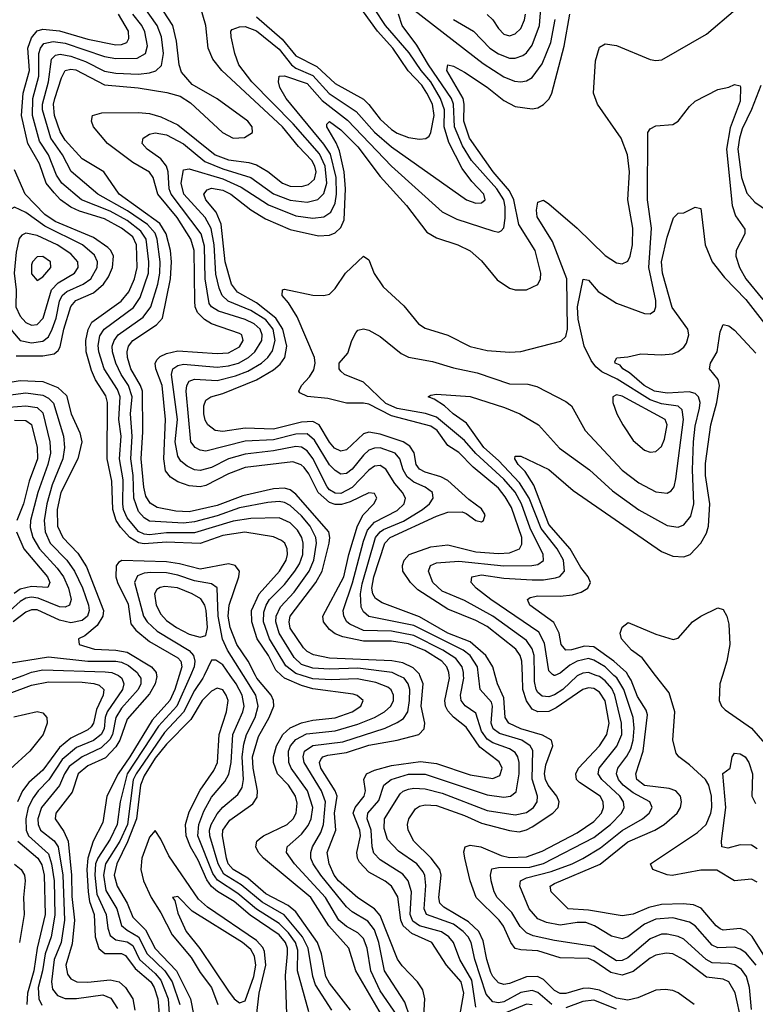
# Model space of a CAD drawing. Header units: inches. Extents: x 990535 to 1117859, y 769386 to 892122.
# Tile 161 of 256: x 1036288 to 1038904, y 848831 to 852331. Entities that reach past the tile are written whole.
import ezdxf

# ---------------------------------------------------------------- set-up
doc = ezdxf.new("R2010")
doc.units = ezdxf.units.IN
doc.header["$MEASUREMENT"] = 0
doc.layers.add('B0834', color=7, linetype='Continuous')
doc.layers.add('B0835', color=7, linetype='Continuous')

msp = doc.modelspace()

# ---------------------------------------------------------------- linework, layer by layer
at = {"layer": 'B0834', "color": 5}
for points, elevation in [([(1036133.1, 850000), (1036138.4, 849990), (1036150, 849983.7), (1036210, 849977.3), (1036250, 849981.9), (1036300.2, 850000)], 2740), ([(1036638.7, 850000), (1036639.6, 849999.6), (1036651.5, 849990), (1036658.5, 849970), (1036653.7, 849950), (1036598.9, 849870), (1036592.3, 849850), (1036588.8, 849810), (1036578, 849790), (1036550, 849768.7), (1036490, 849743.1), (1036438.9, 849701.1), (1036391.7, 849628.3), (1036353.4, 849590), (1036335.6, 849564.4), (1036318.1, 849530), (1036309.6, 849490), (1036311, 849450), (1036318.9, 849430), (1036390, 849365.5), (1036401.6, 849330), (1036410.8, 849270), (1036412.9, 849147.1), (1036399.7, 849070), (1036378.8, 849010), (1036369.5, 848950), (1036354, 848890), (1036356.4, 848850), (1036367.2, 848827.2)], 2740), ([(1036712.1, 850000), (1036718.5, 849990), (1036718.2, 849970), (1036709.2, 849950), (1036650, 849882.9), (1036630, 849850), (1036618.2, 849790), (1036608.1, 849771.9), (1036577.9, 849742.1), (1036510, 849710.8), (1036464.3, 849675.7), (1036447.4, 849650), (1036430, 849608.7), (1036364.9, 849530), (1036351.9, 849490), (1036353.1, 849470), (1036361.4, 849450), (1036410, 849412.2), (1036424.3, 849390), (1036441.6, 849290), (1036447.4, 849130), (1036435.6, 849050), (1036410.4, 848990), (1036401, 848910), (1036404.8, 848884.8), (1036422.4, 848862.4), (1036450, 848851.4), (1036490, 848851.7), (1036584.1, 848864.1), (1036612.3, 848852.3), (1036635.2, 848815.2)], 2760), ([(1036774.6, 850000), (1036775.3, 849995.3), (1036769.8, 849970), (1036750, 849934.1), (1036670, 849844.3), (1036643.5, 849770), (1036630, 849746.2), (1036593.4, 849706.6), (1036530, 849677.8), (1036496.2, 849650), (1036474.9, 849585.1), (1036416.8, 849510), (1036413.5, 849490), (1036444.8, 849444.8), (1036459.7, 849410), (1036472.5, 849290), (1036473.8, 849213.8), (1036483, 849130), (1036474.1, 849045.9), (1036452.1, 848970), (1036458.3, 848938.3), (1036470, 848921.6), (1036491, 848911), (1036530, 848908.8), (1036610, 848918), (1036641.2, 848910), (1036664.6, 848890), (1036690.1, 848850), (1036697, 848810)], 2780), ([(1036855.3, 850000), (1036839.2, 849950), (1036821.3, 849910), (1036759, 849841), (1036680, 849710), (1036637.5, 849650), (1036597.5, 849570), (1036583.4, 849476.6), (1036548.9, 849411.1), (1036529.7, 849350.3), (1036526.6, 849310), (1036531.5, 849230), (1036536.6, 849196.6), (1036552.4, 849150), (1036556, 849070), (1036569.2, 849029.2), (1036591.2, 849011.2), (1036650, 849011.8), (1036663.7, 849003.7), (1036698.3, 848958.3), (1036753.8, 848910), (1036766.4, 848890), (1036779.7, 848850), (1036783.3, 848796.7)], 2820), ([(1036895.3, 850000), (1036846.6, 849890), (1036781.1, 849818.9), (1036670.6, 849650), (1036645.1, 849550), (1036634, 849470), (1036610, 849418.1), (1036565.2, 849350), (1036558, 849330), (1036555.2, 849290), (1036561.9, 849221.9), (1036595.9, 849150), (1036600.9, 849100.9), (1036610, 849075.1), (1036630, 849059.5), (1036670, 849052.9), (1036690, 849039.3), (1036714, 848990), (1036770, 848940.7), (1036790, 848917), (1036815.5, 848850), (1036826.4, 848690)], 2840), ([(1036944.4, 850000), (1036939.7, 849990), (1036910, 849946.4), (1036870.4, 849869.6), (1036803.1, 849796.9), (1036701.9, 849650), (1036692, 849628), (1036670.8, 849470), (1036643.9, 849410), (1036593, 849330), (1036585.7, 849290), (1036594.6, 849234.6), (1036633.3, 849170), (1036650.2, 849110.2), (1036670, 849093.6), (1036710.7, 849070.7), (1036741.2, 849010), (1036804.5, 848950), (1036830.6, 848910), (1036857.7, 848830)], 2860), ([(1037316.2, 848803.8), (1037276.1, 848950), (1037276.7, 849023.3), (1037268.5, 849050), (1037244.1, 849084.1), (1037210, 849118.2), (1037130, 849169), (1037064, 849224), (1036991.4, 849271.4), (1036975.2, 849295.2), (1036921.9, 849430), (1036925.1, 849470), (1036943.1, 849516.9), (1036970, 849566.4), (1037017.9, 849622.1), (1037031.7, 849648.3), (1037040.2, 849690), (1037045.7, 849790), (1037081.9, 849870), (1037086.1, 849890), (1037079.4, 849930), (1037057.6, 849970), (1037036.3, 850000)], 2860), ([(1037397.5, 848810), (1037340.2, 848900.2), (1037330.6, 848930), (1037314.1, 849030), (1037293, 849070), (1037228.4, 849148.4), (1037150, 849193.1), (1037074.9, 849254.9), (1037013.3, 849293.3), (1036994, 849330), (1036963.8, 849430), (1036963.2, 849450), (1036968.9, 849470), (1036990, 849508.1), (1037010, 849531.3), (1037063.4, 849576.6), (1037078.8, 849601.2), (1037083.8, 849630), (1037079.5, 849710), (1037085, 849755), (1037095, 849790), (1037125.6, 849850), (1037136, 849890), (1037127.8, 849930), (1037083.7, 850000)], 2840), ([(1037464.5, 848810), (1037390, 848905.2), (1037377, 848930), (1037360.6, 849010), (1037346.7, 849050), (1037270, 849159.3), (1037242.3, 849182.3), (1037163.1, 849223.1), (1037099.1, 849279.1), (1037047.6, 849310), (1037029.7, 849329.7), (1037023.2, 849350), (1037009.2, 849430), (1037010.6, 849450), (1037035.4, 849484.6), (1037117.3, 849542.7), (1037132.8, 849567.2), (1037134.1, 849590), (1037117.6, 849670), (1037116.3, 849710), (1037137.2, 849782.8), (1037175.4, 849850), (1037191.7, 849890), (1037191, 849910), (1037181.8, 849930), (1037131.3, 849990), (1037126.1, 850000)], 2820), ([(1037599.8, 848750), (1037483.4, 848950), (1037457.9, 849030), (1037387.3, 849110), (1037322.8, 849210), (1037155.4, 849350), (1037136.6, 849370), (1037127.6, 849390), (1037131.1, 849410), (1037140.9, 849419.1), (1037155.2, 849430), (1037239.6, 849470), (1037260.7, 849490), (1037270.6, 849510), (1037274.3, 849545.7), (1037268.5, 849570), (1037243.6, 849610), (1037204.9, 849650), (1037190, 849690), (1037190.5, 849710.5), (1037201, 849750), (1037223.6, 849790), (1037250, 849813.3), (1037290, 849830.7), (1037330, 849840.2), (1037410, 849848.9), (1037470.6, 849870), (1037501.3, 849890), (1037509.8, 849910), (1037488, 849928), (1037473.4, 849933.4), (1037330, 849952.5), (1037290, 849963.9), (1037230, 849989.6), (1037218.8, 850000)], 2780), ([(1037630, 848790.7), (1037570, 848878.9), (1037536.9, 848950), (1037523.5, 849030), (1037510, 849064.3), (1037490, 849085.2), (1037450, 849107.7), (1037422.2, 849130), (1037375.3, 849210), (1037264.9, 849330), (1037236.7, 849370), (1037239.6, 849390), (1037290, 849435.1), (1037314.1, 849465.9), (1037324.8, 849490), (1037329.9, 849529.9), (1037311.5, 849590), (1037253.6, 849670), (1037244.6, 849690), (1037243.3, 849730), (1037250.8, 849750), (1037270, 849771.8), (1037307.9, 849792.1), (1037410, 849802.4), (1037490, 849826.5), (1037549.4, 849850.6), (1037585.3, 849870), (1037607.7, 849890), (1037616.7, 849910), (1037616.8, 849930), (1037608.4, 849948.4), (1037597.5, 849957.5), (1037554.8, 849974.8), (1037487.7, 849987.7), (1037395.4, 849984.6), (1037330, 849988.1), (1037291.9, 850000)], 2760), ([(1037693.4, 848733.4), (1037657.9, 848837.9), (1037585.7, 848950), (1037565, 849050), (1037550, 849095.6), (1037526.1, 849126.1), (1037470, 849159.1), (1037450, 849176.6), (1037358.4, 849290), (1037331.2, 849330), (1037323.7, 849350), (1037323, 849370), (1037329.6, 849390), (1037358.2, 849441.8), (1037368.5, 849470), (1037374.8, 849550), (1037361.3, 849590), (1037299.2, 849690), (1037295.8, 849710), (1037300.7, 849730), (1037329.8, 849750.2), (1037436.4, 849763.6), (1037587.5, 849812.5), (1037630, 849831.8), (1037652.9, 849847.1), (1037668.2, 849870), (1037674.6, 849910), (1037674.9, 849950), (1037669.3, 849970), (1037654.6, 849990), (1037633.8, 850000)], 2740), ([(1037725.1, 848790), (1037728.3, 848850), (1037721.9, 848881.9), (1037702.9, 848910), (1037647.5, 848967.5), (1037631.2, 848991.2), (1037570, 849146.7), (1037550, 849169.6), (1037490, 849209.3), (1037421.3, 849270), (1037405.9, 849290), (1037387.9, 849330), (1037380.7, 849370), (1037412.5, 849450), (1037407.1, 849510), (1037417.1, 849570), (1037410, 849590), (1037358.9, 849670), (1037354.1, 849690), (1037359, 849701), (1037365.7, 849710), (1037384.1, 849715.9), (1037450, 849725.7), (1037530, 849751.8), (1037629.8, 849770), (1037707.8, 849790), (1037726.7, 849810), (1037728.4, 849830), (1037715.8, 849890), (1037722.2, 849970), (1037711.3, 850000)], 2720), ([(1037853.6, 848790), (1037867.3, 848870), (1037858.1, 848910), (1037805.3, 848970), (1037753.8, 849050), (1037681.8, 849081.8), (1037652, 849110), (1037643.8, 849130), (1037632.9, 849212.9), (1037610.3, 849250), (1037587.8, 849267.8), (1037530, 849300.5), (1037495.8, 849335.8), (1037489, 849350), (1037487.1, 849370), (1037499.9, 849430), (1037497.9, 849450), (1037474.3, 849510), (1037480.7, 849530), (1037512.5, 849570), (1037517.4, 849590), (1037511.1, 849630), (1037521.4, 849650), (1037550, 849662.9), (1037610, 849680), (1037713.2, 849693.2), (1037770, 849686.4), (1037890, 849646.4), (1037970, 849632.9), (1037995.7, 849644.3), (1038003.1, 849670), (1037993, 849693), (1037924.3, 849744.3), (1037875.9, 849815.9), (1037830, 849850.9), (1037810, 849874.3), (1037802.1, 849890), (1037800, 849910), (1037816, 849990), (1037815.2, 850000)], 2680), ([(1037910, 848820.3), (1037896.1, 848916.1), (1037852.6, 848990), (1037831.1, 849050), (1037813.7, 849070), (1037788.4, 849088.4), (1037710, 849109.4), (1037685.6, 849125.6), (1037676.6, 849150), (1037681.1, 849230), (1037669.1, 849269.1), (1037650, 849293.4), (1037570, 849344), (1037547.6, 849367.6), (1037541.3, 849390), (1037537.2, 849450), (1037523.1, 849490), (1037525.3, 849510), (1037564.7, 849555.3), (1037582.9, 849610), (1037608.6, 849630), (1037670, 849648.4), (1037730, 849648.8), (1037950, 849575.1), (1038010, 849566.9), (1038033.5, 849570), (1038053.8, 849586.2), (1038063.9, 849650), (1038063.6, 849690), (1038059.5, 849710), (1038050, 849725.3), (1038030, 849738.9), (1037970, 849759.8), (1037950, 849772.8), (1037930, 849801.6), (1037910, 849865.8), (1037871.7, 849891.7), (1037858.1, 849910), (1037855.6, 849930), (1037866.8, 849990), (1037866.6, 850000)], 2660), ([(1038180.5, 848830), (1038130, 848872.7), (1038110, 848880.1), (1038070, 848872.2), (1038010, 848839.9), (1037990, 848835.9), (1037970, 848839.9), (1037946.6, 848866.6), (1037906, 848990), (1037892.8, 849050), (1037882.6, 849070), (1037864.6, 849090), (1037830, 849115.7), (1037735, 849150), (1037726.1, 849170), (1037732.5, 849252.5), (1037728.3, 849288.3), (1037722.1, 849302.1), (1037699.9, 849330), (1037634.4, 849374.4), (1037596, 849416), (1037584.1, 849455.9), (1037585.7, 849490), (1037641.3, 849578.7), (1037651.2, 849588.8), (1037670, 849595.1), (1037690, 849599.5), (1037730, 849597), (1037790, 849581), (1037950, 849520.1), (1038050, 849504.3), (1038090, 849512), (1038115.1, 849530), (1038128.6, 849550), (1038129.5, 849570), (1038110.4, 849630.4), (1038112.6, 849732.6), (1038102.8, 849750), (1038073.5, 849770), (1037993.6, 849793.6), (1037971.7, 849810), (1037964.8, 849830), (1037969.4, 849890), (1037965.1, 849905.1), (1037925.8, 849950), (1037919.3, 850000)], 2640), ([(1038686.1, 848830), (1038630, 848871.2), (1038610, 848879.6), (1038583.7, 848883.7), (1038550, 848880.8), (1038486.5, 848853.5), (1038450, 848845.8), (1038410, 848852.5), (1038350, 848880.3), (1038312.2, 848887.8), (1038290, 848886.6), (1038230, 848868.6), (1038210, 848869.1), (1038190, 848879.6), (1038150, 848918.2), (1038129.1, 848929.1), (1038090, 848927.8), (1038030, 848904.4), (1038010, 848900.8), (1037990, 848907.1), (1037970, 848928.9), (1037963.3, 848943.3), (1037948.8, 848990), (1037936.5, 849056.5), (1037920.1, 849090), (1037884.3, 849124.3), (1037796.5, 849176.5), (1037782.1, 849190), (1037777.8, 849210), (1037786.9, 849290), (1037781.9, 849310), (1037751.6, 849350), (1037689.5, 849410), (1037669.9, 849450), (1037666.6, 849470), (1037671.1, 849490), (1037695, 849525), (1037710, 849535.2), (1037730, 849539.7), (1037770, 849536.8), (1037870, 849502), (1037930, 849474.7), (1038030, 849448.1), (1038064.2, 849444.2), (1038090, 849450.6), (1038110, 849461.4), (1038183.6, 849510), (1038202.8, 849530), (1038206.2, 849550), (1038197.6, 849570), (1038167.6, 849610), (1038157.5, 849630), (1038153.8, 849650), (1038158.6, 849681.4), (1038183.4, 849750), (1038178.9, 849770), (1038147.2, 849787.2), (1038069.9, 849810), (1038026.8, 849830), (1038014.2, 849850), (1038010, 849919.9), (1037986.6, 849970), (1037978.6, 850000)], 2620), ([(1038854.3, 848770), (1038831.9, 848871.9), (1038810, 848910.3), (1038790, 848919.9), (1038730, 848927.5), (1038650, 848989.2), (1038610, 849010.3), (1038587.1, 849012.9), (1038550, 849005.1), (1038530, 848994.4), (1038470, 848947.1), (1038430, 848934.1), (1038390, 848943.9), (1038330, 848985.7), (1038310, 848993.3), (1038210, 848995.8), (1038130, 849020.9), (1038070, 849024.2), (1038050, 849029.5), (1038034.6, 849050), (1038007.9, 849107.9), (1037992.6, 849130), (1037911, 849210), (1037890.3, 849270), (1037870.3, 849350), (1037867.3, 849372.7), (1037872.1, 849390), (1037890, 849396.5), (1037927.9, 849390), (1037999.7, 849359.7), (1038030, 849352.1), (1038090, 849354.4), (1038145.4, 849374.6), (1038270, 849440.7), (1038330, 849480.9), (1038356.4, 849510), (1038363.7, 849530), (1038362.6, 849550), (1038351.5, 849570), (1038279.1, 849619.1), (1038268.2, 849630), (1038265.4, 849650), (1038274.7, 849670), (1038349.3, 849750), (1038376.3, 849790), (1038383.7, 849830), (1038369.6, 849909.6), (1038350, 849940.4), (1038330, 849953.1), (1038310, 849955.7), (1038290, 849950.2), (1038195.9, 849884.1), (1038170, 849871.6), (1038130, 849869.8), (1038110, 849879.8), (1038090, 849909.4), (1038076.8, 849950), (1038075.4, 850000)], 2580), ([(1038890, 848812.1), (1038882.6, 848890), (1038872, 848930), (1038854.2, 848954.2), (1038830.4, 848970.4), (1038810, 848975.7), (1038750, 848978.1), (1038729.4, 848989.4), (1038650, 849062.4), (1038630, 849072.2), (1038590, 849080.1), (1038570, 849079.5), (1038530, 849063.6), (1038450, 848995.4), (1038430, 848985.8), (1038410, 848984.9), (1038330, 849036.2), (1038190, 849057.9), (1038113.8, 849073.8), (1038090, 849084.4), (1038067.7, 849107.7), (1038037.5, 849157.5), (1037986.1, 849210), (1037975.6, 849230), (1037964.5, 849270), (1037962.3, 849290), (1037967.4, 849312.6), (1037990, 849317.5), (1038102, 849318), (1038150, 849331.1), (1038330, 849423.8), (1038389.3, 849470), (1038427.7, 849510), (1038437.9, 849530), (1038435.3, 849550), (1038421.7, 849570), (1038357.8, 849630), (1038344.9, 849650), (1038348.4, 849670), (1038411.5, 849748.5), (1038428.7, 849790), (1038427.8, 849830), (1038404.7, 849930), (1038393.1, 849953.1), (1038370, 849979.9), (1038350, 849995.8), (1038338.3, 850000)], 2560), ([(1038906.8, 848970), (1038870, 849013.2), (1038850, 849027.2), (1038830, 849033.6), (1038770, 849031.2), (1038750, 849041.2), (1038690, 849109.5), (1038670, 849122.2), (1038610, 849138.2), (1038550, 849133.1), (1038510, 849115.3), (1038450, 849069.9), (1038430, 849063.5), (1038392.3, 849072.3), (1038332.3, 849110), (1038300.9, 849120.9), (1038270, 849121.5), (1038210, 849111.6), (1038161.3, 849121.3), (1038130, 849135), (1038099.7, 849170), (1038066.3, 849250), (1038068.2, 849270), (1038090, 849280.2), (1038177.7, 849302.3), (1038252.2, 849330), (1038290, 849349), (1038353.7, 849386.3), (1038430, 849448.4), (1038502.5, 849490), (1038525.8, 849510), (1038537.5, 849530), (1038528.4, 849550), (1038470, 849582.5), (1038434.4, 849610), (1038417, 849630), (1038409.9, 849650), (1038414.3, 849670), (1038447, 849713), (1038460.8, 849739.2), (1038469.1, 849770), (1038472.4, 849812.4), (1038469.2, 849850), (1038435.8, 849950), (1038410.8, 849990.8), (1038401.2, 850000)], 2540), ([(1038272.9, 850000), (1038270, 849998.6), (1038218.8, 849950), (1038190, 849931), (1038170, 849923.6), (1038145.9, 849925.9), (1038130, 849938.5), (1038123.9, 849950), (1038118.3, 849978.3), (1038118, 850000)], 2560), ([(1038950, 848979.9), (1038892.1, 849072.1), (1038870, 849092.8), (1038850, 849100.1), (1038790, 849094.5), (1038779.3, 849099.3), (1038764.1, 849110), (1038711.8, 849171.8), (1038684.4, 849184.4), (1038647.8, 849187.8), (1038570, 849185.4), (1038525.5, 849174.5), (1038470, 849150.9), (1038430, 849145.2), (1038310, 849165.7), (1038238.5, 849170), (1038177.4, 849230), (1038174.1, 849250), (1038190, 849260.6), (1038351.8, 849328.2), (1038450, 849407.6), (1038547, 849450), (1038579.9, 849470), (1038625.3, 849510), (1038637.3, 849530), (1038641.4, 849550), (1038637.7, 849570), (1038621.5, 849590), (1038597.8, 849597.8), (1038510, 849608.8), (1038482.9, 849630), (1038478.6, 849650), (1038505.2, 849730), (1038520.2, 849860.2), (1038516.1, 849876.1), (1038484.4, 849924.4), (1038462.4, 849982.4), (1038451.9, 850000)], 2520), ([(1038191.4, 850000), (1038190, 849999.4), (1038188.9, 850000)], 2540), ([(1038910, 849265.2), (1038890, 849275.7), (1038830, 849269.3), (1038766.9, 849306.9), (1038710, 849307.1), (1038608.6, 849288.6), (1038590, 849290.4), (1038538.9, 849310), (1038530.9, 849330), (1038698.7, 849441.3), (1038729.1, 849470), (1038746, 849510), (1038749.5, 849530), (1038747.4, 849570), (1038737.9, 849610), (1038726.4, 849630), (1038670, 849681.9), (1038631.4, 849710), (1038622.9, 849722.9), (1038609.9, 849770), (1038617.5, 849870), (1038597.4, 849937.4), (1038549.3, 850000)], 2480), ([(1038787, 850000), (1038777.5, 849970), (1038774.8, 849910), (1038783.4, 849890), (1038796.8, 849876.8), (1038890, 849812.8), (1038938, 849758)], 2480), ([(1036250, 849935), (1036330, 849964.5), (1036390, 849976.9), (1036510, 849975.8), (1036551.4, 849971.4), (1036570, 849965.6), (1036587.2, 849950), (1036585.3, 849930), (1036560.9, 849879.1), (1036550.5, 849830), (1036542.6, 849817.4), (1036530, 849806.2), (1036470, 849776.6), (1036430, 849743.4), (1036370, 849662.9), (1036320.8, 849619.2), (1036297.7, 849590), (1036279.7, 849550)], 2720), ([(1037238.7, 848761.3), (1037233.2, 848933.2), (1037240.7, 849010), (1037240, 849030), (1037232.7, 849050), (1037210, 849077.4), (1037107.5, 849147.5), (1037050, 849195.9), (1036991.5, 849231.5), (1036969.8, 849249.8), (1036953.4, 849273.4), (1036922.7, 849342.7), (1036895, 849390), (1036879.6, 849430), (1036878, 849470), (1036890, 849515), (1036930, 849591.5), (1036978.6, 849661.4), (1036991.8, 849690), (1036997.7, 849790), (1037023.4, 849870), (1037029.2, 849910), (1037022.6, 849930), (1037010, 849948.1), (1036990, 849954.7), (1036970, 849943.4), (1036936.5, 849910), (1036896.8, 849843.2), (1036810, 849755.1), (1036770, 849705.3), (1036730, 849642.3), (1036717.5, 849610), (1036702.7, 849490), (1036671.8, 849408.2), (1036633, 849330), (1036623.6, 849290), (1036634, 849250), (1036670, 849190), (1036690, 849140.8), (1036735.7, 849095.7), (1036770, 849029), (1036845.4, 848950), (1036895.7, 848850), (1036906.6, 848790)], 2880), ([(1036267.4, 849852.6), (1036350, 849871.4), (1036370, 849867.2), (1036385, 849850), (1036385.8, 849830), (1036371.2, 849790), (1036324.3, 849730), (1036253.8, 849666.2)], 2680), ([(1038910, 849383.2), (1038890, 849396.7), (1038850, 849398), (1038806.1, 849386.1), (1038784.7, 849390), (1038783.2, 849410), (1038799.1, 849530), (1038788.8, 849651.2), (1038814.5, 849670), (1038822, 849710), (1038830, 849722.8), (1038850, 849720.4), (1038867.3, 849710), (1038880.3, 849690), (1038894.3, 849650), (1038891.5, 849570), (1038904.6, 849544.6)], 2460), ([(1037130, 848788.6), (1037139.1, 848870), (1037162.9, 848970), (1037158.8, 849018.8), (1037152.7, 849032.7), (1037130, 849057.3), (1036955.5, 849175.5), (1036923.8, 849203.8), (1036818.6, 849358.6), (1036790, 849418.2), (1036770, 849448.7), (1036750, 849425), (1036722.8, 849350), (1036718.1, 849310), (1036728.7, 849270), (1036754.9, 849210), (1036790, 849156.1), (1036830, 849077.4), (1036897.3, 848997.3), (1036930, 848943.4), (1036969.9, 848889.9), (1036991.9, 848830)], 2920), ([(1036280.9, 849410), (1036352.9, 849350), (1036366.9, 849326.9), (1036375.4, 849290), (1036378.3, 849150), (1036349.7, 849030), (1036338.3, 848950), (1036315.6, 848870), (1036313.8, 848830)], 2720), ([(1036270, 849328.7), (1036293.2, 849310), (1036304.7, 849290), (1036307, 849270), (1036301, 849210), (1036304.3, 849150), (1036286.9, 849050)], 2680), ([(1038410, 848813.4), (1038330, 848845.9), (1038290, 848840.2), (1038230, 848818.4)], 2640), ([(1038110, 848829.3), (1038090, 848831.1), (1037990, 848790.2)], 2660)]:
    msp.add_lwpolyline(points, dxfattribs=dict(at, elevation=elevation))
at = {"layer": 'B0834', "color": 5, "elevation": 2940}
msp.add_lwpolyline([(1036850, 849214.2), (1036830.8, 849210), (1036839.1, 849199.1), (1036850, 849154.6), (1036880.4, 849090), (1036928.5, 849028.5), (1037030, 848877.1), (1037050, 848850.1), (1037070, 848835.3), (1037090, 848843.2), (1037120.2, 848930), (1037127.3, 848970), (1037122.3, 849002.3), (1037110, 849025.7), (1037080.1, 849050), (1036901.8, 849161.8)], close=True, dxfattribs=at)
at = {"layer": 'B0835', "color": 5}
for points, elevation in [([(1037815.2, 850000), (1037814.4, 850010), (1037806.7, 850030), (1037789, 850050), (1037728.6, 850088.6), (1037670, 850112.1), (1037610, 850121.5), (1037510, 850121.5), (1037436.4, 850136.4), (1037410, 850147.8), (1037390, 850162.9), (1037368.1, 850190), (1037366.3, 850210), (1037440.3, 850350), (1037457.9, 850430), (1037489, 850531), (1037509.7, 850570.3), (1037547.5, 850610), (1037558.2, 850630), (1037550, 850646.3), (1037530, 850648.2), (1037463.1, 850616.9), (1037432.3, 850607.7), (1037410, 850607.1), (1037390, 850614), (1037349.8, 850650), (1037316.3, 850716.3), (1037299.2, 850739.2), (1037288.7, 850748.7), (1037258.8, 850758.8), (1037090, 850738.4), (1037030, 850715.9), (1036950, 850675.3), (1036930, 850670.2), (1036890, 850673.1), (1036850, 850687.7), (1036823.9, 850703.9), (1036806.5, 850726.5), (1036800.1, 850770), (1036806.8, 850910), (1036794.1, 851030), (1036772, 851090), (1036769.9, 851110), (1036777.1, 851122.9), (1036787.1, 851132.9), (1036810, 851144.2), (1036850, 851153.9), (1036990, 851144), (1037030, 851145.9), (1037070, 851167.9), (1037082.6, 851190), (1037077.7, 851210), (1037070, 851215.6), (1036970, 851249.2), (1036945.1, 851265.1), (1036920.5, 851290), (1036912.3, 851310), (1036910.6, 851330), (1036907.9, 851510), (1036896.1, 851550), (1036847.7, 851627.7), (1036778.6, 851710), (1036762.5, 851770), (1036750, 851789.2), (1036690, 851822.6), (1036599.7, 851890), (1036549.9, 851950), (1036542.7, 851970), (1036547.1, 851990), (1036580.2, 851999.8), (1036710, 852000.8), (1036750, 851996.9), (1036790, 851985.1), (1036850, 851956.4), (1036983.4, 851850), (1037030, 851833.1), (1037102.9, 851822.9), (1037130, 851814.3), (1037170.7, 851790.7), (1037221.9, 851750), (1037250, 851738.7), (1037290, 851737.3), (1037315, 851745), (1037335.8, 851764.2), (1037341.6, 851790), (1037337.7, 851810), (1037327.1, 851830), (1037279.5, 851879.5), (1037222.6, 851950), (1037007.2, 852150), (1036974.5, 852190), (1036958.3, 852230), (1036949.6, 852310), (1036915.2, 852430)], 2680), ([(1037866.6, 850000), (1037866.4, 850010), (1037861.3, 850030), (1037839.4, 850059.4), (1037792, 850090), (1037690, 850141.1), (1037610, 850157.2), (1037510, 850159.9), (1037461.5, 850181.5), (1037450.7, 850190), (1037440.1, 850210), (1037438.4, 850230), (1037471.6, 850328.4), (1037510, 850476.8), (1037524.2, 850515.8), (1037550, 850544.2), (1037630, 850586.4), (1037654.9, 850610), (1037659.7, 850630), (1037649.1, 850650), (1037622.2, 850682.2), (1037590, 850732.7), (1037570, 850746.3), (1037550, 850743.5), (1037530, 850729.9), (1037470, 850668.3), (1037430, 850647), (1037410, 850647.3), (1037390, 850659.4), (1037381.7, 850670), (1037330, 850771.4), (1037310, 850798.3), (1037290, 850811.6), (1037270, 850813.9), (1037190, 850797.6), (1037090, 850786.2), (1037030.8, 850769.2), (1036970, 850739.2), (1036930, 850728.3), (1036910, 850731), (1036883.4, 850743.4), (1036861.4, 850761.4), (1036850, 850779.1), (1036840.5, 850830), (1036849.1, 850910), (1036827.4, 851070), (1036832.3, 851090), (1036850, 851102), (1036870, 851106.3), (1036990, 851095.6), (1037030, 851099.7), (1037065.8, 851110), (1037101.2, 851130), (1037124.2, 851150), (1037148.8, 851190), (1037150.7, 851210), (1037143.3, 851230), (1037121.5, 851250), (1037090, 851264.8), (1036994.3, 851294.3), (1036970, 851309.9), (1036962.2, 851322.2), (1036947.1, 851410), (1036945.2, 851525.2), (1036932.8, 851570), (1036827, 851710), (1036820, 851730), (1036815.9, 851790), (1036809.4, 851810), (1036790, 851835.6), (1036741.6, 851870), (1036723.5, 851890), (1036727.1, 851910), (1036750, 851923.8), (1036770, 851928.6), (1036810, 851921.8), (1036870, 851889.3), (1036946.3, 851826.3), (1037010, 851801), (1037110, 851770.3), (1037190, 851711.9), (1037250, 851688.6), (1037310, 851682.2), (1037347.9, 851692.1), (1037370, 851713.1), (1037380.6, 851750), (1037374.5, 851810), (1037353.7, 851853.7), (1037260.3, 851960.3), (1037113.9, 852110), (1037067.7, 852170), (1037053.4, 852210), (1037039.9, 852270), (1037038.5, 852290), (1037043.9, 852296.1), (1037070, 852305.8), (1037090, 852306.5), (1037130, 852290.9), (1037210, 852226), (1037254.4, 852170), (1037270, 852158.7), (1037330, 852132.2), (1037388.5, 852068.5), (1037484.5, 852004.5), (1037550, 851931.3), (1037610, 851878.7), (1037876.2, 851690), (1037910, 851678), (1037930, 851679.1), (1037943.2, 851690), (1037938.1, 851710), (1037895.3, 851755.3), (1037861.2, 851801.2), (1037814.5, 851894.5), (1037797.3, 851950), (1037798.2, 852010), (1037784.4, 852050), (1037749.5, 852109.5), (1037715.5, 852150), (1037673.1, 852213.1), (1037588.2, 852310), (1037509.9, 852430)], 2660), ([(1037711.3, 850000), (1037710, 850003.7), (1037687.1, 850027.1), (1037650, 850044), (1037611.3, 850051.3), (1037390, 850060.9), (1037332.5, 850072.5), (1037310, 850084.8), (1037297.5, 850097.5), (1037250, 850167.5), (1037246.1, 850190), (1037250.2, 850210), (1037340.6, 850330), (1037363.3, 850370), (1037388.8, 850470), (1037391.2, 850490), (1037387.2, 850510), (1037270, 850643.9), (1037250, 850659.5), (1037230, 850665.7), (1037190, 850662.6), (1037081.7, 850638.3), (1036990, 850603.2), (1036890, 850581.8), (1036843.1, 850583.1), (1036776.7, 850596.7), (1036752.3, 850612.3), (1036737, 850637), (1036729.1, 850669.1), (1036720.4, 850770), (1036726.2, 850866.2), (1036724.7, 851010), (1036717.9, 851030), (1036683.5, 851090), (1036671.3, 851130), (1036670.2, 851150), (1036675, 851170), (1036690.2, 851189.8), (1036774.4, 851245.6), (1036796.2, 851270), (1036824.7, 851410), (1036828.2, 851470), (1036823.9, 851510), (1036808.4, 851570), (1036786.6, 851606.6), (1036641.6, 851710), (1036587, 851790), (1036510, 851836.2), (1036450, 851902.7), (1036432, 851932), (1036412.2, 851990), (1036408.6, 852030), (1036413.1, 852050), (1036436.2, 852123.8), (1036450, 852149.6), (1036470, 852155), (1036488, 852152), (1036590, 852099.3), (1036708.7, 852088.8), (1036811.6, 852071.6), (1036858.5, 852058.5), (1036895, 852035), (1037008.6, 851930), (1037047.1, 851910), (1037087.5, 851912.5), (1037116, 851930), (1037114.4, 851950), (1037099.2, 851970), (1036990, 852049.2), (1036900.9, 852100.9), (1036863.7, 852143.7), (1036854.5, 852170), (1036846.1, 852253.9), (1036832.1, 852310), (1036768.1, 852410)], 2720), ([(1037218.8, 850000), (1037198.8, 850018.8), (1037173.1, 850070), (1037132.9, 850130), (1037112.9, 850190), (1037112, 850230), (1037139.6, 850290), (1037211.4, 850370), (1037235.5, 850410), (1037240.1, 850430), (1037238.5, 850450), (1037230.4, 850470), (1037219.4, 850479.4), (1037190, 850492.6), (1037088.4, 850508.4), (1037010, 850496.8), (1036930, 850468.2), (1036810, 850473.7), (1036730, 850467), (1036710, 850471.6), (1036679.7, 850490), (1036646.3, 850526.3), (1036631, 850550), (1036619, 850590), (1036615.6, 850690), (1036599.2, 850770), (1036600.2, 850970), (1036594, 850994), (1036557.3, 851050), (1036543.2, 851083.2), (1036524.4, 851150), (1036523.4, 851190), (1036531.1, 851228.9), (1036544.8, 851255.2), (1036649.3, 851330), (1036676.4, 851363.6), (1036695.9, 851410), (1036705.9, 851450), (1036703.3, 851530), (1036690, 851558.3), (1036650, 851589.7), (1036590, 851623.3), (1036501, 851650), (1036470, 851663.8), (1036433.6, 851690), (1036410, 851715.2), (1036381.9, 851750), (1036358.1, 851818.1), (1036317.1, 851890), (1036293.8, 851990), (1036299.8, 852070), (1036322.2, 852150), (1036317.1, 852230), (1036330, 852265.7), (1036350, 852290.6), (1036370, 852296.8), (1036430, 852291.4), (1036530, 852261.3), (1036630, 852241.5), (1036650, 852242.1), (1036669.1, 852250), (1036675.8, 852264.2), (1036674.5, 852290), (1036639.6, 852350)], 2780), ([(1037291.9, 850000), (1037270, 850006.9), (1037234.1, 850034.1), (1037176, 850130), (1037155.1, 850190), (1037156, 850224), (1037164.4, 850250), (1037176.8, 850270), (1037230, 850323.2), (1037266.3, 850370), (1037283.2, 850396.8), (1037294.2, 850430), (1037295.9, 850470), (1037291.5, 850490), (1037276.3, 850516.3), (1037250, 850541.9), (1037210, 850560.4), (1037110, 850557.3), (1037047.5, 850547.5), (1036910, 850506.7), (1036810, 850507), (1036750, 850499.5), (1036730, 850501.4), (1036710, 850511.4), (1036670, 850559.9), (1036657.3, 850590), (1036654.1, 850610), (1036655.3, 850695.3), (1036643.3, 850770), (1036648.5, 850850), (1036641, 850910), (1036645.3, 850990), (1036635.7, 851015.7), (1036588.5, 851090), (1036569.5, 851150), (1036567.1, 851172.9), (1036573.4, 851206.6), (1036588.3, 851230), (1036692.2, 851307.8), (1036716.7, 851343.3), (1036746.3, 851430), (1036746.7, 851470), (1036737.6, 851550), (1036719, 851579), (1036670, 851616.7), (1036610, 851650.5), (1036507.4, 851690), (1036437.9, 851750), (1036418.4, 851778.4), (1036389.8, 851849.8), (1036358.7, 851898.7), (1036333.3, 851990), (1036335.2, 852050), (1036356.5, 852130), (1036355.9, 852210), (1036361.4, 852230), (1036374.3, 852245.7), (1036406.7, 852253.3), (1036450, 852247.8), (1036590, 852199.7), (1036630, 852192.2), (1036705.8, 852194.2), (1036735.6, 852210), (1036742.3, 852237.7), (1036732.9, 852287.1), (1036722.1, 852310), (1036690.5, 852350.5)], 2760), ([(1037633.8, 850000), (1037613, 850010), (1037490, 850025.9), (1037390, 850021.5), (1037330, 850025.3), (1037290, 850038.2), (1037263.5, 850063.5), (1037210.4, 850150), (1037199, 850190), (1037200, 850210), (1037215.9, 850244.1), (1037264.1, 850295.9), (1037317.3, 850370), (1037333.4, 850410), (1037343.9, 850470), (1037341.3, 850490), (1037321, 850530), (1037290, 850566.8), (1037250, 850603.5), (1037230, 850614), (1037210, 850617.7), (1037170, 850614), (1037070, 850595), (1036990, 850567.2), (1036910, 850545.9), (1036870, 850541), (1036750, 850548.2), (1036730, 850559.7), (1036710, 850582.9), (1036693.8, 850630), (1036691.3, 850710), (1036682.8, 850770), (1036687.4, 850850), (1036682.4, 850930), (1036688.1, 850990), (1036675.4, 851030), (1036648.4, 851070), (1036629.4, 851109.4), (1036618.1, 851150), (1036617.3, 851170), (1036623.9, 851190), (1036638.2, 851210), (1036726.4, 851273.6), (1036753.9, 851310), (1036778.6, 851390), (1036786.2, 851430), (1036787.9, 851470), (1036776.4, 851550), (1036770, 851571.6), (1036742.2, 851602.2), (1036671.8, 851651.8), (1036566.3, 851710), (1036471.3, 851791.3), (1036439.6, 851850), (1036398.5, 851910), (1036369.6, 852010), (1036369.6, 852030.4), (1036390, 852110), (1036401.2, 852190), (1036415.3, 852204.7), (1036432, 852208), (1036470, 852201.5), (1036521.9, 852181.9), (1036590, 852147.6), (1036630, 852140.8), (1036710, 852137.6), (1036750, 852141.3), (1036771.5, 852148.5), (1036791.9, 852168.1), (1036799.6, 852210), (1036791.8, 852270), (1036776.8, 852310), (1036730, 852375.2)], 2740), ([(1037919.3, 850000), (1037915.4, 850030), (1037889.4, 850070), (1037864.4, 850090), (1037690, 850177.4), (1037529.5, 850209.5), (1037510, 850225.8), (1037502.5, 850242.5), (1037499.7, 850290), (1037505.5, 850325.5), (1037553.1, 850490), (1037569.4, 850510), (1037582.1, 850517.9), (1037652.4, 850547.6), (1037720.5, 850590), (1037744.6, 850610), (1037758.8, 850630), (1037755.8, 850650), (1037729.2, 850669.2), (1037690, 850686.2), (1037665.4, 850705.4), (1037651.3, 850730), (1037639.5, 850770), (1037623.2, 850790), (1037570, 850809.2), (1037550, 850808.1), (1037530, 850800.3), (1037510, 850783), (1037470, 850732.8), (1037450, 850717.7), (1037430, 850715.4), (1037410, 850727.6), (1037390, 850748.5), (1037336.5, 850836.5), (1037310, 850858.2), (1037270, 850857.2), (1037190, 850836.7), (1037090, 850832.3), (1036950, 850797.3), (1036930, 850800.7), (1036912.2, 850810), (1036896.7, 850830), (1036879.8, 851010), (1036881.7, 851030), (1036890, 851046.3), (1036910, 851053.3), (1036990, 851048.4), (1037055.1, 851064.9), (1037098.7, 851081.3), (1037148, 851110), (1037170.3, 851130), (1037186.8, 851153.2), (1037195.9, 851190), (1037189.2, 851230), (1037163.5, 851263.5), (1037110, 851296.8), (1037029.6, 851329.6), (1037007.6, 851350), (1036996.7, 851376.7), (1036985.9, 851425.9), (1036980, 851530), (1036968.7, 851588.7), (1036947, 851627), (1036871, 851710), (1036862, 851750), (1036870, 851797.1), (1036890, 851800.9), (1037010, 851765.1), (1037075.2, 851735.2), (1037172.2, 851672.2), (1037270, 851633.5), (1037330, 851624.8), (1037370, 851629.4), (1037394.1, 851645.9), (1037410, 851678), (1037414.9, 851710), (1037413.7, 851770), (1037392.7, 851852.7), (1037370, 851888), (1037236, 852050), (1037213.5, 852090), (1037207.9, 852110), (1037210, 852130.2), (1037229.2, 852130.7), (1037310, 852103.3), (1037363.1, 852043.1), (1037453.2, 851973.2), (1037610, 851810.5), (1037790, 851648.1), (1037841.8, 851621.8), (1037970, 851579.6), (1037990, 851575.9), (1037999.9, 851580.1), (1038010, 851590.4), (1038014.8, 851625.2), (1038014.3, 851665.7), (1038009, 851690), (1037984.6, 851730), (1037894.8, 851830), (1037862.4, 851882.4), (1037834.6, 851950), (1037830.5, 852030), (1037823.4, 852050), (1037742.2, 852170), (1037700.5, 852240.5), (1037647.9, 852310), (1037634.4, 852350)], 2640), ([(1037978.6, 850000), (1037970.5, 850030), (1037945.9, 850070), (1037890, 850118.6), (1037810, 850149.6), (1037710, 850207.7), (1037577.4, 850257.4), (1037553.6, 850273.6), (1037543.6, 850290), (1037540.2, 850310), (1037546.7, 850350), (1037585.8, 850470), (1037605.5, 850490), (1037770, 850566.4), (1037810, 850579.5), (1037861, 850581), (1037875.6, 850575.6), (1037910, 850550.2), (1037930, 850546.2), (1037937.6, 850550), (1037943.2, 850570), (1037930, 850591.4), (1037884.8, 850624.8), (1037810, 850692.3), (1037785.8, 850705.8), (1037730, 850722.1), (1037710, 850732.7), (1037698, 850750), (1037690.5, 850790.5), (1037675, 850815), (1037651.1, 850830), (1037570, 850857.9), (1037530, 850864.5), (1037510, 850858.4), (1037450, 850801.2), (1037430, 850797.4), (1037407.6, 850807.6), (1037390, 850828.9), (1037353.3, 850890), (1037330, 850902.8), (1037290, 850900.5), (1037190, 850875), (1037090, 850878.5), (1037010, 850866.7), (1036983.5, 850870), (1036957.4, 850890), (1036947.6, 850907.6), (1036942.6, 850930), (1036942.5, 850957.5), (1036950, 850978.3), (1036967.6, 850990), (1037010, 851001.5), (1037130, 851050), (1037190, 851085.8), (1037214, 851106), (1037230.3, 851129.7), (1037237.6, 851170), (1037223.2, 851230), (1037198.6, 851270), (1037130, 851323.8), (1037062.5, 851362.5), (1037040.8, 851390), (1037018.8, 851470), (1037004.1, 851604.1), (1036986.5, 851646.5), (1036950.3, 851690), (1036942.9, 851710), (1036954, 851726), (1036970, 851731.5), (1037010, 851725.2), (1037038.5, 851710), (1037110, 851654.9), (1037162.3, 851622.3), (1037250, 851584.8), (1037350, 851562.1), (1037390, 851564.2), (1037410, 851572.9), (1037430, 851592.3), (1037441.2, 851618.8), (1037446.5, 851730), (1037442.1, 851790), (1037424.8, 851864.8), (1037413.3, 851893.3), (1037379.6, 851950), (1037380.5, 851959.5), (1037390, 851968.2), (1037430, 851939), (1037490, 851879.3), (1037570, 851773.2), (1037663.1, 851670), (1037735.3, 851575.3), (1037770, 851555), (1037845.7, 851530), (1037889.2, 851509.2), (1037930, 851473.2), (1037985.5, 851405.5), (1038030, 851376.6), (1038050.1, 851370.1), (1038090, 851370.1), (1038130, 851389.5), (1038139.5, 851410), (1038140.5, 851430), (1038120.8, 851510), (1038063.2, 851603.2), (1038044.9, 851690), (1038030, 851722.9), (1037972.1, 851790), (1037887.1, 851910), (1037867.8, 851970), (1037868.8, 852030), (1037864.5, 852050), (1037807.4, 852150), (1037809.8, 852170), (1037830, 852165.1), (1037870, 852144.7), (1037950, 852090.9), (1038010, 852043.7), (1038050, 852022.7), (1038110, 852013.4), (1038130, 852017.9), (1038150.8, 852029.2), (1038170.3, 852049.7), (1038180.6, 852070), (1038223.7, 852236.3), (1038244.1, 852350)], 2620), ([(1037130, 852340.3), (1037221.7, 852261.7), (1037270, 852202.6), (1037344.3, 852164.3), (1037410, 852103.7), (1037510, 852048.4), (1037529.7, 852029.7), (1037570, 851976.5), (1037610, 851939.9), (1037630, 851927.2), (1037670, 851912.5), (1037710, 851906.3), (1037732.2, 851907.8), (1037743.4, 851916.6), (1037750, 851930.2), (1037761.3, 851990), (1037755.6, 852030), (1037735.9, 852070), (1037717.6, 852097.6), (1037669.4, 852149.4), (1037615.1, 852230), (1037560.2, 852290), (1037510, 852358.7)], 2680), ([(1038075.4, 850000), (1038074, 850050), (1038067.7, 850070), (1038052.6, 850092.6), (1037950, 850173.1), (1037910, 850195), (1037810, 850234.7), (1037703.5, 850303.5), (1037677.5, 850330), (1037649.9, 850370), (1037649.2, 850390), (1037655.3, 850410), (1037673.4, 850430), (1037750, 850457), (1037810, 850464.3), (1037910, 850439.6), (1037990, 850432.7), (1038030, 850436), (1038065.2, 850450), (1038073.8, 850466.2), (1038073.2, 850490), (1038036.3, 850596.3), (1038014.4, 850634.4), (1037990, 850665.3), (1037899.9, 850739.9), (1037850, 850791.8), (1037810, 850817.3), (1037771.9, 850870), (1037750, 850885.8), (1037610, 850922.9), (1037530, 850963.4), (1037510, 850967.5), (1037450, 850967.7), (1037383.9, 850983.9), (1037311.2, 850991.2), (1037284.6, 851004.6), (1037280.3, 851010), (1037290.5, 851030), (1037318.7, 851061.3), (1037333.5, 851086.5), (1037338.8, 851110), (1037336.6, 851130), (1037274.1, 851274.1), (1037243.6, 851323.6), (1037221.3, 851350), (1037222, 851370), (1037230, 851372.5), (1037330, 851350.9), (1037370, 851350.2), (1037390, 851355), (1037410, 851375.2), (1037446.2, 851430), (1037510, 851490.2), (1037530, 851477.6), (1037547.9, 851427.9), (1037580.8, 851380.8), (1037653.8, 851313.8), (1037705.6, 851250), (1037730, 851234), (1037810, 851209.5), (1037890, 851169.1), (1037950, 851155), (1038030, 851149.1), (1038070, 851151.7), (1038212.1, 851187.9), (1038230, 851204.9), (1038236.2, 851230), (1038233.1, 851410), (1038182.1, 851542.1), (1038128.6, 851630), (1038125.9, 851654.1), (1038130, 851682), (1038150, 851689.1), (1038170, 851676.5), (1038270.1, 851590.1), (1038370, 851492.7), (1038410, 851465.8), (1038430, 851462.8), (1038450, 851471.8), (1038458.7, 851490), (1038467.5, 851530), (1038468.4, 851590), (1038449.9, 851690), (1038456.2, 851790), (1038449.6, 851850), (1038426.3, 851910), (1038342, 852030), (1038328.5, 852070), (1038336, 852184), (1038350, 852232.7), (1038370, 852244.4), (1038410, 852239.5), (1038530, 852189.1), (1038550, 852185.5), (1038571.6, 852188.4), (1038730, 852279), (1038833, 852367)], 2580), ([(1037690, 852365.6), (1037935.5, 852175.5), (1038010, 852127.4), (1038047.6, 852112.4), (1038070, 852109.6), (1038090, 852113.1), (1038110, 852125), (1038146.4, 852173.6), (1038176.4, 852250), (1038191.6, 852331.6)], 2640), ([(1037830, 852331.9), (1037901.3, 852290), (1037959.4, 852230), (1037990, 852209.4), (1038030, 852194.4), (1038050, 852193.5), (1038076.9, 852203.2), (1038090, 852212.9), (1038110, 852240.1), (1038136.1, 852310), (1038140.7, 852370)], 2660), ([(1037950, 852349.6), (1037970.7, 852330.7), (1037990, 852299.8), (1038010, 852279.3), (1038030, 852273.8), (1038050, 852279.9), (1038070, 852299.8), (1038083.4, 852330), (1038086.5, 852350)], 2680), ([(1038118, 850000), (1038117, 850070), (1038110, 850094.8), (1038090, 850123.3), (1037970.1, 850210.1), (1037870, 850265.9), (1037790, 850299.8), (1037757.3, 850330), (1037742.1, 850370), (1037749.1, 850390), (1037770, 850400.3), (1037850, 850405.6), (1038010, 850389.6), (1038109.6, 850390.4), (1038130, 850394.2), (1038150, 850408.7), (1038149.9, 850430), (1038102.9, 850522.9), (1038072.4, 850610), (1038050, 850650.8), (1038010, 850697.6), (1037910, 850788.1), (1037870, 850835.3), (1037770, 850917.3), (1037730.7, 850930.7), (1037630, 850948.7), (1037590, 850966.6), (1037510, 851041.6), (1037443.5, 851070), (1037430, 851081), (1037424, 851090), (1037423.8, 851110), (1037454.8, 851145.2), (1037468.8, 851190), (1037482.8, 851217.2), (1037490, 851227), (1037510, 851231.7), (1037530, 851227.6), (1037570, 851204.4), (1037644.2, 851144.2), (1037670.9, 851130.9), (1037755.7, 851115.7), (1037830, 851093.1), (1037915.2, 851075.2), (1038030, 851035.7), (1038094.7, 851034.7), (1038127.2, 851027.2), (1038230, 850974), (1038250, 850958.2), (1038298.9, 850870), (1038430, 850729), (1038490, 850684), (1038550, 850651.8), (1038590, 850647.4), (1038604.4, 850655.6), (1038614.9, 850670), (1038621.5, 850698.5), (1038648.1, 850910), (1038643.7, 850943.7), (1038630, 850957.2), (1038570, 850965.5), (1038530, 850979.2), (1038412.4, 851052.4), (1038358.5, 851078.5), (1038336.4, 851096.4), (1038319.6, 851119.6), (1038295.2, 851170), (1038274.1, 851265.9), (1038271.3, 851310), (1038291.5, 851408.5), (1038310, 851404.9), (1038344.9, 851364.9), (1038410, 851322.6), (1038510, 851286.4), (1038530, 851284.7), (1038544.8, 851295.2), (1038550.3, 851309.7), (1038550, 851332), (1038525.1, 851450), (1038534.2, 851590), (1038520.6, 851690), (1038521.3, 851930), (1038530, 851943), (1038550, 851953.7), (1038610, 851958.5), (1038629.6, 851970), (1038670, 852022.6), (1038690, 852041.5), (1038770, 852082.4), (1038810, 852090.4), (1038830, 852100.4), (1038850, 852096), (1038851.2, 852091.2), (1038850, 852040.9), (1038813.8, 851946.2), (1038801.2, 851870), (1038821.5, 851670), (1038833.7, 851633.7), (1038866.4, 851586.4), (1038866.8, 851570), (1038835.3, 851510), (1038834.7, 851490), (1038847.2, 851450), (1038869.8, 851410), (1038930, 851336.1)], 2560), ([(1038923.4, 852096.6), (1038890, 852011.3), (1038856.9, 851943.1), (1038847, 851910), (1038842, 851870), (1038854.3, 851770), (1038873.6, 851713.6), (1038902.2, 851682.2), (1038973.4, 851633.4)], 2580), ([(1036275.9, 851135.9), (1036370, 851135.2), (1036410, 851143.2), (1036425.2, 851154.8), (1036432.2, 851167.8), (1036445, 851230), (1036469.2, 851310.8), (1036488, 851332), (1036550, 851359.8), (1036585.5, 851390), (1036603.4, 851416.6), (1036617.9, 851450), (1036621.3, 851490), (1036612.4, 851510), (1036601.2, 851521.2), (1036550, 851556.8), (1036413.7, 851613.7), (1036377.8, 851637.8), (1036307, 851710), (1036270, 851797.3)], 2820), ([(1038188.9, 850000), (1038183.1, 850003.1), (1038170, 850015.5), (1038154.2, 850114.2), (1038133.4, 850153.4), (1037962.9, 850270), (1037911.6, 850310), (1037893.5, 850330), (1037895.9, 850350), (1037930, 850357.5), (1038010, 850345.7), (1038110, 850340), (1038150, 850339.7), (1038193.5, 850346.5), (1038208.5, 850351.5), (1038224.9, 850370), (1038221.8, 850410), (1038199.6, 850450), (1038142.1, 850522.1), (1038099.1, 850630), (1038064.9, 850684.9), (1037990, 850763.6), (1037938.7, 850810), (1037876.4, 850896.4), (1037829.4, 850930), (1037798.5, 850958.5), (1037762.2, 850982.2), (1037740.7, 850990), (1037750, 850996.5), (1037770, 850999.1), (1037890, 850990.7), (1038012.1, 850952.1), (1038066.5, 850930), (1038132.9, 850890), (1038208, 850808), (1038314.6, 850730), (1038395.9, 850655.9), (1038490, 850588.3), (1038590, 850532.1), (1038630, 850527.3), (1038650, 850535.1), (1038674, 850566), (1038685.2, 850610), (1038680.2, 850730), (1038683.4, 850830), (1038690, 850885.2), (1038705.6, 850950), (1038707.1, 850970), (1038701.6, 850990), (1038690, 851001.6), (1038668.1, 851008.1), (1038590, 851003.6), (1038545.1, 851010), (1038508.8, 851030), (1038455.9, 851075.9), (1038432.5, 851090), (1038422.6, 851102.6), (1038405.1, 851110), (1038403.8, 851116.2), (1038411.5, 851128.5), (1038450, 851131.7), (1038496.8, 851143.2), (1038570, 851139.3), (1038610, 851142.4), (1038630, 851150.7), (1038650, 851167.1), (1038658.9, 851181.1), (1038667.6, 851210), (1038664.3, 851230), (1038607.9, 851307.9), (1038573.5, 851430), (1038570.3, 851470), (1038590, 851558), (1038613.1, 851626.9), (1038630, 851642.4), (1038650, 851644.2), (1038690, 851663.7), (1038710, 851659.1), (1038726, 851530), (1038750.8, 851470), (1038794.7, 851414.7), (1038870, 851336.6), (1038990, 851182.3)], 2540), ([(1038451.9, 850000), (1038445.8, 850010), (1038401, 850050), (1038330, 850101.4), (1038296.4, 850103.6), (1038250, 850090.3), (1038229.8, 850090), (1038213.1, 850110), (1038205.7, 850150), (1038187.4, 850187.4), (1038101.4, 850250), (1038093.5, 850270), (1038103.2, 850276.8), (1038130, 850282.9), (1038210, 850281.7), (1038253.8, 850286.2), (1038284, 850296), (1038307.7, 850310), (1038317.7, 850330), (1038309.9, 850350), (1038283.7, 850383.7), (1038245.4, 850450), (1038170, 850536.6), (1038116.6, 850676.6), (1038084.9, 850724.9), (1038060.9, 850750), (1038048.6, 850770), (1038050, 850778.8), (1038070, 850779.1), (1038170, 850731.2), (1038256.6, 850656.6), (1038570, 850440.4), (1038610, 850423.4), (1038650, 850421.3), (1038671.9, 850430), (1038710, 850469.5), (1038730, 850505.7), (1038737.4, 850530), (1038741.7, 850610), (1038726.1, 850710), (1038726.8, 850753.2), (1038745.7, 850890), (1038767.5, 850970), (1038776.2, 851030), (1038772, 851052), (1038741.3, 851090), (1038744.4, 851110), (1038768.4, 851150), (1038779.2, 851220.8), (1038790, 851247.3), (1038810, 851242), (1038830, 851227.6), (1038905.8, 851145.8)], 2520), ([(1036210, 851035.4), (1036290, 851048.1), (1036370, 851044), (1036423.4, 851023.4), (1036454.4, 850994.4), (1036470.6, 850930), (1036502.1, 850862.1), (1036508.6, 850830), (1036494.5, 850770), (1036433.8, 850650), (1036421.1, 850590), (1036422, 850530), (1036441.9, 850490), (1036494.2, 850434.2), (1036525.6, 850385.6), (1036586.1, 850230), (1036583.3, 850210), (1036563.1, 850176.9), (1036519.8, 850140.2), (1036497.4, 850130), (1036499.5, 850110), (1036553.5, 850093.5), (1036630, 850089.2), (1036670, 850081.8), (1036756.1, 850030), (1036773.2, 850010), (1036774.6, 850000)], 2780), ([(1036173.3, 850986.7), (1036310, 851004.2), (1036370, 850995.9), (1036390, 850985.7), (1036407.9, 850967.9), (1036443.8, 850850), (1036447, 850810), (1036441.4, 850770), (1036402.8, 850677.2), (1036384.2, 850610), (1036375, 850550), (1036378.5, 850510), (1036395.9, 850470), (1036455.6, 850410), (1036483.1, 850370), (1036511.1, 850311.1), (1036533, 850250), (1036535.3, 850230), (1036528.6, 850210), (1036510, 850194.9), (1036470, 850186.7), (1036430, 850196.2), (1036350, 850232.8), (1036330, 850233), (1036310, 850224.7), (1036264.9, 850190)], 2760), ([(1036250, 850953.2), (1036310, 850957.9), (1036350, 850952.6), (1036370, 850933), (1036395.4, 850830), (1036397.6, 850790), (1036388.5, 850750), (1036352.6, 850650), (1036326.5, 850550), (1036325.4, 850525.4), (1036334.9, 850490), (1036357.9, 850450), (1036421.4, 850381.4), (1036443.2, 850350), (1036461.6, 850310), (1036471.1, 850270), (1036464.6, 850250), (1036450, 850242.6), (1036430, 850243.4), (1036354, 850274), (1036330, 850277.9), (1036310, 850274.4), (1036290, 850262.6), (1036230, 850209.5)], 2740), ([(1036270, 850907.3), (1036310, 850906.5), (1036330, 850891.1), (1036350.5, 850810), (1036350.7, 850770), (1036321.4, 850690), (1036301.3, 850610), (1036278, 850550)], 2720), ([(1036276.6, 850510), (1036302.1, 850450), (1036386.3, 850350), (1036394.8, 850330), (1036388, 850312), (1036330, 850315.8), (1036290, 850306), (1036268.7, 850291.3)], 2720), ([(1037126.1, 850000), (1037100.5, 850050), (1037060, 850110), (1037036.8, 850170), (1037029.8, 850210), (1037032.4, 850250), (1037067.7, 850350), (1037069.4, 850370), (1037053.6, 850390), (1037030, 850396.6), (1036930, 850377.7), (1036856.6, 850396.6), (1036810, 850403.3), (1036651.6, 850408.4), (1036638.7, 850401.3), (1036630.8, 850389.2), (1036630.3, 850350), (1036635.6, 850330), (1036673.2, 850253.2), (1036683, 850183), (1036700.6, 850160.6), (1036750, 850120.3), (1036850, 850061.8), (1036860.7, 850050), (1036865, 850030), (1036855.3, 850000)], 2820), ([(1037083.7, 850000), (1037026.9, 850090), (1037008.6, 850128.6), (1036993.7, 850210), (1036990.5, 850310.5), (1036970, 850325.2), (1036910, 850335.9), (1036850, 850356.3), (1036810, 850363.9), (1036754.4, 850365.6), (1036730, 850362.7), (1036706.3, 850353.7), (1036696.5, 850330), (1036728.4, 850210), (1036740.9, 850190), (1036776.7, 850156.7), (1036890, 850088.8), (1036905.8, 850070), (1036910.3, 850050), (1036908.6, 850030), (1036895.3, 850000)], 2840), ([(1038549.3, 850000), (1038501.9, 850061.9), (1038463.4, 850090), (1038428.2, 850130), (1038423.4, 850150), (1038430, 850171.8), (1038451.9, 850188.1), (1038550, 850146.5), (1038612.1, 850127.9), (1038630, 850131.8), (1038680.3, 850190), (1038709.8, 850210), (1038770, 850239.5), (1038790, 850234), (1038803, 850210), (1038810, 850182), (1038813.3, 850110), (1038803, 850050), (1038787, 850000)], 2480), ([(1036250, 850042.9), (1036390, 850065.4), (1036530, 850050.7), (1036630, 850050), (1036650, 850046.7), (1036675.3, 850035.3), (1036705.7, 850010), (1036712.1, 850000)], 2760), ([(1037036.3, 850000), (1037010, 850037), (1036985.7, 850054.3), (1036970, 850053.8), (1036944.4, 850000)], 2860), ([(1038401.2, 850000), (1038369.9, 850030), (1038330, 850054.4), (1038310, 850060), (1038270, 850050.2), (1038244.2, 850035.8), (1038210, 850007.9), (1038191.4, 850000)], 2540), ([(1036300.2, 850000), (1036330, 850010.7), (1036370, 850019), (1036592.4, 850012.4), (1036615.2, 850010), (1036638.7, 850000)], 2740), ([(1038338.3, 850000), (1038310, 850010.2), (1038290, 850008), (1038272.9, 850000)], 2560)]:
    msp.add_lwpolyline(points, dxfattribs=dict(at, elevation=elevation))
for points, elevation in [([(1036270, 851664.3), (1036247.9, 851652.1), (1036227.7, 851572.3), (1036223.1, 851310), (1036234.7, 851274.7), (1036262.8, 851222.8), (1036289.6, 851190), (1036330, 851181.8), (1036370, 851187.5), (1036390, 851202.9), (1036403.7, 851230), (1036417.2, 851270), (1036429.3, 851330), (1036439, 851350), (1036455.3, 851364.7), (1036514.2, 851390), (1036541, 851410), (1036563.6, 851450), (1036565.1, 851470), (1036553.9, 851493.9), (1036511.1, 851530), (1036376.8, 851596.8), (1036310, 851645.1)], 2840), ([(1036310, 851572), (1036295.3, 851564.7), (1036286.6, 851553.4), (1036275.8, 851504.2), (1036267.7, 851430), (1036275.5, 851370), (1036274.4, 851310), (1036290, 851276.4), (1036310, 851254.3), (1036330, 851244.7), (1036350, 851246.9), (1036371.8, 851270), (1036401.3, 851370), (1036424.8, 851395.2), (1036483.2, 851430), (1036495.6, 851450), (1036494.5, 851470), (1036470, 851498.9), (1036421.1, 851530), (1036350, 851563.7)], 2860), ([(1036370, 851489.2), (1036350, 851487.6), (1036333.6, 851470), (1036330, 851459.6), (1036330, 851427.4), (1036350, 851403.8), (1036370, 851416.1), (1036398.4, 851450), (1036397.6, 851470)], 2880), ([(1038410, 850996.6), (1038396.9, 850990), (1038397.3, 850970), (1038410.8, 850930), (1038432.1, 850890), (1038470, 850835), (1038510, 850800.2), (1038530, 850793.7), (1038550, 850796.3), (1038570, 850813.4), (1038580.3, 850839.7), (1038589.9, 850890), (1038583.6, 850910), (1038430, 850992.8)], 2580), ([(1036804.6, 850315.4), (1036787.2, 850312.8), (1036775.3, 850304.7), (1036767.5, 850290), (1036772.7, 850250), (1036790, 850217.9), (1036810, 850195.2), (1036845.5, 850170), (1036890, 850146.7), (1036930, 850135.5), (1036950, 850142.2), (1036956.1, 850170), (1036951.5, 850230), (1036946.7, 850250), (1036932.4, 850272.4), (1036901.7, 850290), (1036849.4, 850310.6)], 2860)]:
    msp.add_lwpolyline(points, close=True, dxfattribs=dict(at, elevation=elevation))

doc.saveas('drawing.dxf')
